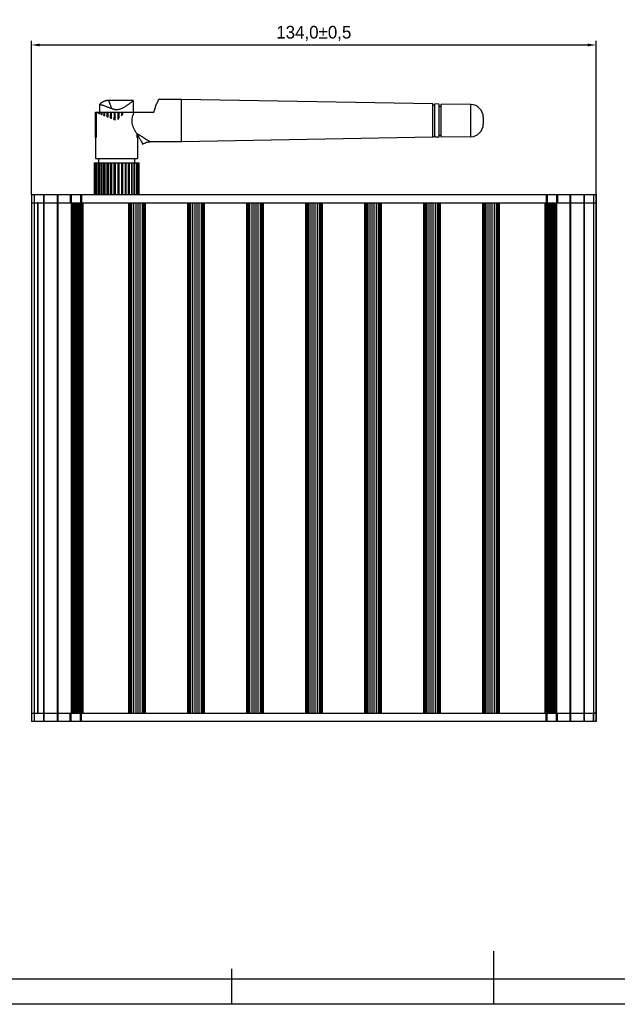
# Model space of a CAD drawing. Header units: millimetres. Extents: x -5265 to 345, y 512 to 4272.
# Tile 2 of 256: x -5129 to -4987, y 3920 to 4154. Entities that reach past the tile are written whole.
import ezdxf

# ---------------------------------------------------------------- set-up
doc = ezdxf.new("R2010")
doc.units = ezdxf.units.MM
doc.header["$LTSCALE"] = 5
doc.header["$PDSIZE"] = -1
doc.layers.add('HMI-D4', color=250, linetype='Continuous')
doc.dimstyles.new('ISO-25', dxfattribs={"dimtxt": 2.5, "dimasz": 2.5, "dimexe": 1.25, "dimexo": 0.625, "dimtad": 1, "dimtxsty": 'Standard', "dimcen": 2.5, "dimadec": 0, "dimazin": 0, "dimtfac": 1, "dimtmove": 0, "dimatfit": 3, "dimfxl": 1, "dimarcsym": 0})

# ---------------------------------------------------------------- blocks, each defined once
blk = doc.blocks.new('*D778')
at = {"layer": 'Defpoints', "color": 0}
for p in [(-4991.9, 4147.8), (-5125.88, 4112.36), (-4991.9, 4112.36)]:
    blk.add_point(p, dxfattribs=at)
at = {"layer": 'HMI-D4', "color": 0, "lineweight": -2}
for p, q in [((-5125.88, 4112.36), (-5125.88, 4148.8)), ((-4991.9, 4112.36), (-4991.9, 4148.8)), ((-5123.88, 4147.8), (-4993.9, 4147.8))]:
    blk.add_line(p, q, dxfattribs=at)
at = {"layer": 'HMI-D4', "color": 0}
for points in [[(-5123.88, 4148.14), (-5123.88, 4147.47), (-5125.88, 4147.8)], [(-4993.9, 4148.14), (-4993.9, 4147.47), (-4991.9, 4147.8)]]:
    blk.add_solid(points, dxfattribs=at)
at = {"layer": 'HMI-D4', "color": 0, "insert": (-5058.89, 4150.55), "char_height": 3, "attachment_point": 5}
blk.add_mtext('134,0±0,5', dxfattribs=at)

msp = doc.modelspace()

# ---------------------------------------------------------------- linework, layer by layer
at = {"color": 7, "linetype": 'Continuous', "lineweight": 25}
for p, q in [((-5090.3, 4134.86), (-5095.69, 4134.86)), ((-5090.3, 4124.86), (-5090.3, 4134.86)), ((-5030.69, 4133.82), (-5090.3, 4134.86)), ((-5109.66, 4131.86), (-5109.66, 4133.76)), ((-5101.71, 4134.63), (-5107.59, 4134.63)), ((-5101.71, 4134.63), (-5101.71, 4131.86)), ((-5030.69, 4125.91), (-5030.69, 4133.82)), ((-5030.69, 4133.61), (-5030.19, 4133.61)), ((-5029.19, 4133.8), (-5030.19, 4133.82)), ((-5030.19, 4125.91), (-5030.19, 4133.82)), ((-5029.19, 4125.93), (-5029.19, 4133.8)), ((-5029.19, 4133.33), (-5028.69, 4133.33)), ((-5028.69, 4125.94), (-5028.69, 4133.79)), ((-5021.63, 4133.67), (-5028.69, 4133.79)), ((-5021.63, 4126.06), (-5021.63, 4133.67)), ((-5110.69, 4131.86), (-5110.69, 4120.86)), ((-5110.69, 4131.86), (-5110.68, 4131.86)), ((-5110.68, 4131.86), (-5110.68, 4125.86)), ((-5110.68, 4131.86), (-5110.65, 4131.86)), ((-5110.65, 4125.86), (-5110.65, 4131.86)), ((-5110.65, 4131.86), (-5110.55, 4131.86)), ((-5110.55, 4131.86), (-5110.55, 4125.86)), ((-5110.55, 4131.86), (-5110.48, 4131.86)), ((-5110.48, 4125.86), (-5110.48, 4131.86)), ((-5110.48, 4131.86), (-5110.27, 4131.86)), ((-5110.27, 4131.86), (-5110.27, 4131.7)), ((-5110.27, 4131.86), (-5110.27, 4131.86)), ((-5110.17, 4131.86), (-5110.16, 4131.86)), ((-5110.16, 4131.65), (-5110.16, 4131.86)), ((-5110.16, 4131.86), (-5109.86, 4131.86)), ((-5109.86, 4131.86), (-5109.86, 4131.53)), ((-5109.86, 4131.86), (-5109.84, 4131.86)), ((-5109.7, 4131.47), (-5109.7, 4131.86)), ((-5109.7, 4131.86), (-5109.32, 4131.86)), ((-5109.32, 4131.86), (-5109.32, 4131.32)), ((-5109.32, 4131.86), (-5109.29, 4131.86)), ((-5109.12, 4131.24), (-5109.12, 4131.86)), ((-5109.12, 4131.86), (-5108.66, 4131.86)), ((-5108.66, 4131.86), (-5108.66, 4131.06)), ((-5108.66, 4131.86), (-5108.62, 4131.86)), ((-5108.44, 4130.97), (-5108.44, 4131.86)), ((-5108.44, 4131.86), (-5107.92, 4131.86)), ((-5107.92, 4131.86), (-5107.92, 4130.76)), ((-5107.92, 4131.86), (-5107.89, 4131.86)), ((-5107.89, 4131.86), (-5107.89, 4131.82)), ((-5107.67, 4130.66), (-5107.67, 4131.86)), ((-5107.67, 4131.86), (-5107.11, 4131.86)), ((-5107.11, 4131.86), (-5107.11, 4130.43)), ((-5107.11, 4131.86), (-5107.1, 4131.86)), ((-5107.1, 4131.86), (-5107.1, 4131.31)), ((-5107.01, 4131.86), (-5106.49, 4131.86)), ((-5106.85, 4130.33), (-5106.85, 4131.86)), ((-5106.85, 4131.86), (-5106.26, 4131.86)), ((-5106.26, 4131.86), (-5106.26, 4130.09)), ((-5106.26, 4131.86), (-5106.25, 4131.86)), ((-5106.25, 4131.86), (-5105.98, 4131.86)), ((-5106.25, 4131.86), (-5106.25, 4130.69)), ((-5105.98, 4129.98), (-5105.98, 4131.86)), ((-5105.98, 4131.86), (-5105.39, 4131.86)), ((-5105.39, 4131.86), (-5105.39, 4130.16)), ((-5105.39, 4131.86), (-5105.12, 4131.86)), ((-5105.12, 4131.86), (-5105.12, 4130.68)), ((-5105.12, 4131.86), (-5105.11, 4131.86)), ((-5105.11, 4130.44), (-5105.11, 4131.86)), ((-5105.11, 4131.86), (-5104.52, 4131.86)), ((-5105.11, 4130.68), (-5105.11, 4130.44)), ((-5104.52, 4131.86), (-5104.52, 4131.03)), ((-5104.52, 4131.86), (-5104.27, 4131.86)), ((-5104.27, 4131.86), (-5104.27, 4131.55)), ((-5104.27, 4131.86), (-5104.26, 4131.86)), ((-5104.26, 4131.29), (-5104.26, 4131.86)), ((-5104.26, 4131.86), (-5103.7, 4131.86)), ((-5104.26, 4131.55), (-5104.26, 4131.29)), ((-5103.7, 4131.86), (-5103.7, 4131.85)), ((-5103.7, 4131.86), (-5103.69, 4131.86)), ((-5103.69, 4131.86), (-5101.5, 4131.86)), ((-5101.5, 4131.86), (-5096.8, 4131.86)), ((-5018.69, 4130.67), (-5018.69, 4129.06)), ((-5110.65, 4125.86), (-5110.68, 4125.86)), ((-5110.48, 4125.86), (-5110.55, 4125.86)), ((-5100.89, 4126.79), (-5100.89, 4125.86)), ((-5100.89, 4125.86), (-5100.82, 4125.86)), ((-5100.82, 4125.86), (-5100.82, 4126.67)), ((-5100.72, 4126.5), (-5100.72, 4125.86)), ((-5100.72, 4125.86), (-5100.69, 4125.86)), ((-5100.69, 4125.86), (-5100.69, 4126.46)), ((-5100.69, 4126.45), (-5100.69, 4120.86)), ((-5030.69, 4125.91), (-5090.3, 4124.86)), ((-5030.69, 4126.11), (-5030.19, 4126.11)), ((-5029.19, 4125.93), (-5030.19, 4125.91)), ((-5029.19, 4126.4), (-5028.69, 4126.4)), ((-5021.63, 4126.06), (-5028.69, 4125.94)), ((-5090.3, 4124.86), (-5097.69, 4124.86)), ((-5110.69, 4120.86), (-5100.69, 4120.86)), ((-5109.94, 4120.86), (-5109.94, 4119.86)), ((-5101.44, 4120.86), (-5101.44, 4119.86)), ((-5110.99, 4119.86), (-5110.99, 4112.36)), ((-5110.99, 4119.86), (-5110.91, 4119.86)), ((-5110.91, 4119.86), (-5110.91, 4112.36)), ((-5110.91, 4119.86), (-5110.68, 4119.86)), ((-5110.68, 4119.86), (-5110.68, 4112.36)), ((-5110.68, 4119.86), (-5110.32, 4119.86)), ((-5110.32, 4119.86), (-5110.32, 4112.36)), ((-5110.32, 4119.86), (-5109.86, 4119.86)), ((-5109.86, 4112.36), (-5109.86, 4119.86)), ((-5109.82, 4119.86), (-5109.82, 4112.36)), ((-5109.82, 4119.86), (-5109.32, 4119.86)), ((-5109.32, 4112.36), (-5109.32, 4119.86)), ((-5109.32, 4119.86), (-5109.2, 4119.86)), ((-5109.2, 4119.86), (-5109.2, 4112.36)), ((-5109.2, 4119.86), (-5108.66, 4119.86)), ((-5108.66, 4112.36), (-5108.66, 4119.86)), ((-5108.66, 4119.86), (-5108.44, 4119.86)), ((-5108.49, 4119.86), (-5108.49, 4112.36)), ((-5108.49, 4119.86), (-5107.92, 4119.86)), ((-5107.92, 4112.36), (-5107.92, 4119.86)), ((-5107.92, 4119.86), (-5107.67, 4119.86)), ((-5107.7, 4119.86), (-5107.7, 4112.36)), ((-5107.7, 4119.86), (-5107.11, 4119.86)), ((-5107.11, 4112.36), (-5107.11, 4119.86)), ((-5107.11, 4119.86), (-5106.85, 4119.86)), ((-5106.85, 4119.86), (-5106.85, 4112.36)), ((-5106.85, 4119.86), (-5106.26, 4119.86)), ((-5106.26, 4112.36), (-5106.26, 4119.86)), ((-5106.26, 4119.86), (-5105.98, 4119.86)), ((-5105.99, 4119.86), (-5105.99, 4112.36)), ((-5105.99, 4119.86), (-5105.39, 4119.86)), ((-5105.39, 4119.86), (-5105.39, 4112.36)), ((-5105.39, 4119.86), (-5105.11, 4119.86)), ((-5105.11, 4119.86), (-5105.11, 4112.36)), ((-5105.11, 4119.86), (-5104.52, 4119.86)), ((-5104.52, 4119.86), (-5104.52, 4112.36)), ((-5104.52, 4119.86), (-5104.26, 4119.86)), ((-5104.26, 4119.86), (-5104.26, 4112.36)), ((-5104.26, 4119.86), (-5103.67, 4119.86)), ((-5103.7, 4119.86), (-5103.45, 4119.86)), ((-5103.67, 4119.86), (-5103.67, 4112.36)), ((-5103.45, 4119.86), (-5103.45, 4112.36)), ((-5103.45, 4119.86), (-5102.89, 4119.86)), ((-5102.93, 4119.86), (-5102.71, 4119.86)), ((-5102.89, 4119.86), (-5102.89, 4112.36)), ((-5102.71, 4119.86), (-5102.71, 4112.36)), ((-5102.71, 4119.86), (-5102.17, 4119.86)), ((-5102.17, 4119.86), (-5102.17, 4112.36)), ((-5102.17, 4119.86), (-5102.05, 4119.86)), ((-5102.05, 4119.86), (-5102.05, 4112.36)), ((-5102.05, 4119.86), (-5101.55, 4119.86)), ((-5101.55, 4119.86), (-5101.55, 4112.36)), ((-5101.51, 4119.86), (-5101.51, 4112.36)), ((-5101.51, 4119.86), (-5101.05, 4119.86)), ((-5101.05, 4119.86), (-5101.05, 4112.36)), ((-5101.05, 4119.86), (-5100.69, 4119.86)), ((-5100.69, 4119.86), (-5100.69, 4112.36)), ((-5100.69, 4119.86), (-5100.46, 4119.86)), ((-5100.46, 4119.86), (-5100.46, 4112.36)), ((-5100.46, 4119.86), (-5100.39, 4119.86)), ((-5100.39, 4119.86), (-5100.39, 4112.36)), ((-5125.88, 4112.36), (-5125.88, 3987.36)), ((-5125.88, 4112.36), (-5125.87, 4112.36)), ((-5125.87, 4112.36), (-5125.87, 3987.36)), ((-5125.87, 4112.36), (-5125.87, 4110.36)), ((-5125.87, 4112.36), (-5125.24, 4112.36)), ((-5125.24, 4112.36), (-5125.24, 4110.36)), ((-5125.24, 4112.36), (-5125.23, 4112.36)), ((-5125.23, 4112.36), (-5125.23, 3987.36)), ((-5125.23, 4112.36), (-5123.01, 4112.36)), ((-5123.01, 4112.36), (-5123.01, 3987.36)), ((-5123.01, 4112.36), (-5122.94, 4112.36)), ((-5122.94, 4112.36), (-5122.94, 3987.36)), ((-5122.94, 4112.36), (-5119.75, 4112.36)), ((-5119.75, 4112.36), (-5119.59, 4112.36)), ((-5119.75, 4112.36), (-5119.75, 3987.36)), ((-5119.59, 4112.36), (-5119.59, 3987.36)), ((-5119.59, 4112.36), (-5116.68, 4112.36)), ((-5116.68, 4112.36), (-5116.68, 4110.36)), ((-5116.68, 4112.36), (-5116.44, 4112.36)), ((-5116.44, 4112.36), (-5116.44, 4110.36)), ((-5116.44, 4112.36), (-5114.2, 4112.36)), ((-5114.2, 4112.36), (-5114.2, 4110.36)), ((-5114.2, 4112.36), (-5113.96, 4112.36)), ((-5113.96, 4112.36), (-5113.96, 4110.36)), ((-5113.96, 4112.36), (-5003.81, 4112.36)), ((-5003.81, 4112.36), (-5003.81, 4110.36)), ((-5003.81, 4112.36), (-5003.57, 4112.36)), ((-5003.57, 4112.36), (-5003.57, 4110.36)), ((-5003.57, 4112.36), (-5001.33, 4112.36)), ((-5001.33, 4112.36), (-5001.33, 4110.36)), ((-5001.33, 4112.36), (-5001.09, 4112.36)), ((-5001.09, 4112.36), (-5001.09, 4110.36)), ((-5001.09, 4112.36), (-4998.18, 4112.36)), ((-4998.18, 4112.36), (-4998.18, 3987.36)), ((-4998.18, 4112.36), (-4998.02, 4112.36)), ((-4998.02, 4112.36), (-4998.02, 3987.36)), ((-4998.02, 4112.36), (-4994.83, 4112.36)), ((-4994.83, 4112.36), (-4994.83, 3987.36)), ((-4994.83, 4112.36), (-4994.76, 4112.36)), ((-4994.76, 4112.36), (-4994.76, 3987.36)), ((-4994.76, 4112.36), (-4992.54, 4112.36)), ((-4992.54, 4112.36), (-4992.54, 3987.36)), ((-4992.54, 4112.36), (-4992.53, 4112.36)), ((-4992.53, 4112.36), (-4992.53, 3989.36)), ((-4992.53, 4112.36), (-4991.9, 4112.36)), ((-4991.9, 3987.36), (-4991.9, 4112.36)), ((-4991.9, 4112.36), (-4991.9, 3989.36)), ((-4991.9, 4112.36), (-4991.9, 4112.36)), ((-4991.9, 4112.36), (-4991.9, 3987.36)), ((-4991.9, 4112.36), (-4991.9, 4112.36)), ((-5125.87, 4110.36), (-5125.87, 3987.36)), ((-5125.87, 4110.36), (-5125.45, 4110.36)), ((-5125.45, 4110.36), (-5125.24, 4110.36)), ((-5125.24, 4110.36), (-5125.24, 3987.36)), ((-5124.46, 4110.36), (-5124.46, 3989.36)), ((-5124.36, 4110.36), (-5124.46, 4110.36)), ((-5124.36, 4110.36), (-5124.36, 3989.36)), ((-5116.68, 4110.36), (-5116.41, 4110.36)), ((-5116.41, 4110.36), (-5116.41, 3989.36)), ((-5116.41, 4110.36), (-5116.18, 4110.36)), ((-5116.18, 4110.36), (-5116.18, 3989.36)), ((-5116.18, 4110.36), (-5116.13, 4110.36)), ((-5116.13, 4110.36), (-5116.13, 3989.36)), ((-5116.13, 4110.36), (-5115.95, 4110.36)), ((-5115.95, 4110.36), (-5115.95, 3989.36)), ((-5115.95, 4110.36), (-5115.75, 4110.36)), ((-5115.75, 3989.36), (-5115.75, 4110.36)), ((-5115.75, 4110.36), (-5115.43, 4110.36)), ((-5115.43, 3989.36), (-5115.43, 4110.36)), ((-5115.43, 4110.36), (-5115.12, 4110.36)), ((-5115.12, 3989.36), (-5115.12, 4110.36)), ((-5115.12, 4110.36), (-5114.8, 4110.36)), ((-5114.8, 3989.36), (-5114.8, 4110.36)), ((-5114.8, 4110.36), (-5114.49, 4110.36)), ((-5114.49, 3989.36), (-5114.49, 4110.36)), ((-5114.49, 4110.36), (-5114.17, 4110.36)), ((-5114.17, 3989.36), (-5114.17, 4110.36)), ((-5114.17, 4110.36), (-5113.86, 4110.36)), ((-5113.86, 3989.36), (-5113.86, 4110.36)), ((-5113.86, 4110.36), (-5113.7, 4110.36)), ((-5113.7, 4110.36), (-5113.7, 3989.36)), ((-5102.85, 4110.36), (-5102.85, 3989.36)), ((-5102.85, 4110.36), (-5102.6, 4110.36)), ((-5102.6, 4110.36), (-5102.6, 3989.36)), ((-5102.6, 4110.36), (-5102.42, 4110.36)), ((-5102.42, 4110.36), (-5102.42, 3989.36)), ((-5102.42, 4110.36), (-5102.27, 4110.36)), ((-5102.27, 4110.36), (-5102.27, 3989.36)), ((-5102.27, 4110.36), (-5102.11, 4110.36)), ((-5102.11, 4110.36), (-5102.11, 3989.36)), ((-5102.11, 4110.36), (-5101.63, 4110.36)), ((-5101.63, 4110.36), (-5101.63, 3989.36)), ((-5101.63, 4110.36), (-5101.13, 4110.36)), ((-5101.13, 4110.36), (-5101.13, 3989.36)), ((-5101.13, 4110.36), (-5100.63, 4110.36)), ((-5100.63, 4110.36), (-5100.63, 3989.36)), ((-5100.63, 4110.36), (-5100.13, 4110.36)), ((-5100.13, 4110.36), (-5100.13, 3989.36)), ((-5100.13, 4110.36), (-5099.64, 4110.36)), ((-5099.64, 4110.36), (-5099.64, 3989.36)), ((-5099.64, 4110.36), (-5099.48, 4110.36)), ((-5099.48, 4110.36), (-5099.48, 3989.36)), ((-5099.48, 4110.36), (-5099.33, 4110.36)), ((-5099.33, 4110.36), (-5099.33, 3989.36)), ((-5099.33, 4110.36), (-5099.15, 4110.36)), ((-5099.15, 4110.36), (-5099.15, 3989.36)), ((-5099.15, 4110.36), (-5098.9, 4110.36)), ((-5098.9, 4110.36), (-5098.9, 3989.36)), ((-5088.85, 4110.36), (-5088.85, 3989.36)), ((-5088.85, 4110.36), (-5088.6, 4110.36)), ((-5088.6, 4110.36), (-5088.6, 3989.36)), ((-5088.6, 4110.36), (-5088.42, 4110.36)), ((-5088.42, 4110.36), (-5088.42, 3989.36)), ((-5088.42, 4110.36), (-5088.27, 4110.36)), ((-5088.27, 4110.36), (-5088.27, 3989.36)), ((-5088.27, 4110.36), (-5088.11, 4110.36)), ((-5088.11, 4110.36), (-5088.11, 3989.36)), ((-5088.11, 4110.36), (-5087.63, 4110.36)), ((-5087.63, 4110.36), (-5087.63, 3989.36)), ((-5087.63, 4110.36), (-5087.13, 4110.36)), ((-5087.13, 4110.36), (-5087.13, 3989.36)), ((-5087.13, 4110.36), (-5086.63, 4110.36)), ((-5086.63, 4110.36), (-5086.63, 3989.36)), ((-5086.63, 4110.36), (-5086.13, 4110.36)), ((-5086.13, 4110.36), (-5086.13, 3989.36)), ((-5086.13, 4110.36), (-5085.64, 4110.36)), ((-5085.64, 4110.36), (-5085.64, 3989.36)), ((-5085.64, 4110.36), (-5085.48, 4110.36)), ((-5085.48, 4110.36), (-5085.48, 3989.36)), ((-5085.48, 4110.36), (-5085.33, 4110.36)), ((-5085.33, 4110.36), (-5085.33, 3989.36)), ((-5085.33, 4110.36), (-5085.15, 4110.36)), ((-5085.15, 4110.36), (-5085.15, 3989.36)), ((-5085.15, 4110.36), (-5084.9, 4110.36)), ((-5084.9, 4110.36), (-5084.9, 3989.36)), ((-5074.85, 4110.36), (-5074.85, 3989.36)), ((-5074.85, 4110.36), (-5074.6, 4110.36)), ((-5074.6, 4110.36), (-5074.6, 3989.36)), ((-5074.6, 4110.36), (-5074.42, 4110.36)), ((-5074.42, 4110.36), (-5074.42, 3989.36)), ((-5074.42, 4110.36), (-5074.27, 4110.36)), ((-5074.27, 4110.36), (-5074.27, 3989.36)), ((-5074.27, 4110.36), (-5074.11, 4110.36)), ((-5074.11, 4110.36), (-5074.11, 3989.36)), ((-5074.11, 4110.36), (-5073.63, 4110.36)), ((-5073.63, 4110.36), (-5073.63, 3989.36)), ((-5073.63, 4110.36), (-5073.13, 4110.36)), ((-5073.13, 4110.36), (-5073.13, 3989.36)), ((-5073.13, 4110.36), (-5072.63, 4110.36)), ((-5072.63, 4110.36), (-5072.63, 3989.36)), ((-5072.63, 4110.36), (-5072.13, 4110.36)), ((-5072.13, 4110.36), (-5072.13, 3989.36)), ((-5072.13, 4110.36), (-5071.64, 4110.36)), ((-5071.64, 4110.36), (-5071.64, 3989.36)), ((-5071.64, 4110.36), (-5071.48, 4110.36)), ((-5071.48, 4110.36), (-5071.48, 3989.36)), ((-5071.48, 4110.36), (-5071.33, 4110.36)), ((-5071.33, 4110.36), (-5071.33, 3989.36)), ((-5071.33, 4110.36), (-5071.15, 4110.36)), ((-5071.15, 4110.36), (-5071.15, 3989.36)), ((-5071.15, 4110.36), (-5070.9, 4110.36)), ((-5070.9, 4110.36), (-5070.9, 3989.36)), ((-5060.85, 4110.36), (-5060.85, 3989.36)), ((-5060.85, 4110.36), (-5060.6, 4110.36)), ((-5060.6, 4110.36), (-5060.6, 3989.36)), ((-5060.6, 4110.36), (-5060.42, 4110.36)), ((-5060.42, 4110.36), (-5060.42, 3989.36)), ((-5060.42, 4110.36), (-5060.27, 4110.36)), ((-5060.27, 4110.36), (-5060.27, 3989.36)), ((-5060.27, 4110.36), (-5060.11, 4110.36)), ((-5060.11, 4110.36), (-5060.11, 3989.36)), ((-5060.11, 4110.36), (-5059.63, 4110.36)), ((-5059.63, 4110.36), (-5059.63, 3989.36)), ((-5059.63, 4110.36), (-5059.13, 4110.36)), ((-5059.13, 4110.36), (-5059.13, 3989.36)), ((-5059.13, 4110.36), (-5058.63, 4110.36)), ((-5058.63, 4110.36), (-5058.63, 3989.36)), ((-5058.63, 4110.36), (-5058.13, 4110.36)), ((-5058.13, 4110.36), (-5058.13, 3989.36)), ((-5058.13, 4110.36), (-5057.64, 4110.36)), ((-5057.64, 4110.36), (-5057.64, 3989.36)), ((-5057.64, 4110.36), (-5057.48, 4110.36)), ((-5057.48, 4110.36), (-5057.48, 3989.36)), ((-5057.48, 4110.36), (-5057.33, 4110.36)), ((-5057.33, 4110.36), (-5057.33, 3989.36)), ((-5057.33, 4110.36), (-5057.15, 4110.36)), ((-5057.15, 4110.36), (-5057.15, 3989.36)), ((-5057.15, 4110.36), (-5056.9, 4110.36)), ((-5056.9, 4110.36), (-5056.9, 3989.36)), ((-5046.85, 4110.36), (-5046.85, 3989.36)), ((-5046.85, 4110.36), (-5046.6, 4110.36)), ((-5046.6, 4110.36), (-5046.6, 3989.36)), ((-5046.6, 4110.36), (-5046.42, 4110.36)), ((-5046.42, 4110.36), (-5046.42, 3989.36)), ((-5046.42, 4110.36), (-5046.27, 4110.36)), ((-5046.27, 4110.36), (-5046.27, 3989.36)), ((-5046.27, 4110.36), (-5046.11, 4110.36)), ((-5046.11, 4110.36), (-5046.11, 3989.36)), ((-5046.11, 4110.36), (-5045.63, 4110.36)), ((-5045.63, 4110.36), (-5045.63, 3989.36)), ((-5045.63, 4110.36), (-5045.13, 4110.36)), ((-5045.13, 4110.36), (-5045.13, 3989.36)), ((-5045.13, 4110.36), (-5044.63, 4110.36)), ((-5044.63, 4110.36), (-5044.63, 3989.36)), ((-5044.63, 4110.36), (-5044.13, 4110.36)), ((-5044.13, 4110.36), (-5044.13, 3989.36)), ((-5044.13, 4110.36), (-5043.64, 4110.36)), ((-5043.64, 4110.36), (-5043.64, 3989.36)), ((-5043.64, 4110.36), (-5043.48, 4110.36)), ((-5043.48, 4110.36), (-5043.48, 3989.36)), ((-5043.48, 4110.36), (-5043.33, 4110.36)), ((-5043.33, 4110.36), (-5043.33, 3989.36)), ((-5043.33, 4110.36), (-5043.15, 4110.36)), ((-5043.15, 4110.36), (-5043.15, 3989.36)), ((-5043.15, 4110.36), (-5042.9, 4110.36)), ((-5042.9, 4110.36), (-5042.9, 3989.36)), ((-5032.85, 4110.36), (-5032.85, 3989.36)), ((-5032.85, 4110.36), (-5032.6, 4110.36)), ((-5032.6, 4110.36), (-5032.6, 3989.36)), ((-5032.6, 4110.36), (-5032.42, 4110.36)), ((-5032.42, 4110.36), (-5032.42, 3989.36)), ((-5032.42, 4110.36), (-5032.27, 4110.36)), ((-5032.27, 4110.36), (-5032.27, 3989.36)), ((-5032.27, 4110.36), (-5032.11, 4110.36)), ((-5032.11, 4110.36), (-5032.11, 3989.36)), ((-5032.11, 4110.36), (-5031.63, 4110.36)), ((-5031.63, 4110.36), (-5031.63, 3989.36)), ((-5031.63, 4110.36), (-5031.13, 4110.36)), ((-5031.13, 4110.36), (-5031.13, 3989.36)), ((-5031.13, 4110.36), (-5030.63, 4110.36)), ((-5030.63, 4110.36), (-5030.63, 3989.36)), ((-5030.63, 4110.36), (-5030.13, 4110.36)), ((-5030.13, 4110.36), (-5030.13, 3989.36)), ((-5030.13, 4110.36), (-5029.64, 4110.36)), ((-5029.64, 4110.36), (-5029.64, 3989.36)), ((-5029.64, 4110.36), (-5029.48, 4110.36)), ((-5029.48, 4110.36), (-5029.48, 3989.36)), ((-5029.48, 4110.36), (-5029.33, 4110.36)), ((-5029.33, 4110.36), (-5029.33, 3989.36)), ((-5029.33, 4110.36), (-5029.15, 4110.36)), ((-5029.15, 4110.36), (-5029.15, 3989.36)), ((-5029.15, 4110.36), (-5028.9, 4110.36)), ((-5028.9, 4110.36), (-5028.9, 3989.36)), ((-5018.85, 4110.36), (-5018.85, 3989.36)), ((-5018.85, 4110.36), (-5018.6, 4110.36)), ((-5018.6, 4110.36), (-5018.6, 3989.36)), ((-5018.6, 4110.36), (-5018.42, 4110.36)), ((-5018.42, 4110.36), (-5018.42, 3989.36)), ((-5018.42, 4110.36), (-5018.27, 4110.36)), ((-5018.27, 4110.36), (-5018.27, 3989.36)), ((-5018.27, 4110.36), (-5018.11, 4110.36)), ((-5018.11, 4110.36), (-5018.11, 3989.36)), ((-5018.11, 4110.36), (-5017.63, 4110.36)), ((-5017.63, 4110.36), (-5017.63, 3989.36)), ((-5017.63, 4110.36), (-5017.13, 4110.36)), ((-5017.13, 4110.36), (-5017.13, 3989.36)), ((-5017.13, 4110.36), (-5016.63, 4110.36)), ((-5016.63, 4110.36), (-5016.63, 3989.36)), ((-5016.63, 4110.36), (-5016.13, 4110.36)), ((-5016.13, 4110.36), (-5016.13, 3989.36)), ((-5016.13, 4110.36), (-5015.64, 4110.36)), ((-5015.64, 4110.36), (-5015.64, 3989.36)), ((-5015.64, 4110.36), (-5015.48, 4110.36)), ((-5015.48, 4110.36), (-5015.48, 3989.36)), ((-5015.48, 4110.36), (-5015.33, 4110.36)), ((-5015.33, 4110.36), (-5015.33, 3989.36)), ((-5015.33, 4110.36), (-5015.15, 4110.36)), ((-5015.15, 4110.36), (-5015.15, 3989.36)), ((-5015.15, 4110.36), (-5014.9, 4110.36)), ((-5014.9, 4110.36), (-5014.9, 3989.36)), ((-5004.07, 4110.36), (-5004.07, 3989.36)), ((-5004.07, 4110.36), (-5003.91, 4110.36)), ((-5003.91, 4110.36), (-5003.91, 3989.36)), ((-5003.91, 4110.36), (-5003.6, 4110.36)), ((-5003.6, 4110.36), (-5003.6, 3989.36)), ((-5003.6, 4110.36), (-5003.28, 4110.36)), ((-5003.28, 4110.36), (-5003.28, 3989.36)), ((-5003.28, 4110.36), (-5002.97, 4110.36)), ((-5002.97, 4110.36), (-5002.97, 3989.36)), ((-5002.97, 4110.36), (-5002.65, 4110.36)), ((-5002.65, 4110.36), (-5002.65, 3989.36)), ((-5002.65, 4110.36), (-5002.34, 4110.36)), ((-5002.34, 4110.36), (-5002.34, 3989.36)), ((-5002.34, 4110.36), (-5002.02, 4110.36)), ((-5002.02, 4110.36), (-5002.02, 3989.36)), ((-5002.02, 4110.36), (-5001.82, 4110.36)), ((-5001.82, 4110.36), (-5001.82, 3989.36)), ((-5001.82, 4110.36), (-5001.64, 4110.36)), ((-5001.64, 4110.36), (-5001.64, 3989.36)), ((-5001.64, 4110.36), (-5001.59, 4110.36)), ((-5001.59, 4110.36), (-5001.59, 3989.36)), ((-5001.59, 4110.36), (-5001.36, 4110.36)), ((-5001.36, 4110.36), (-5001.36, 3989.36)), ((-5001.36, 4110.36), (-5001.09, 4110.36)), ((-4991.88, 4110.36), (-4991.9, 4110.36)), ((-4991.88, 3989.36), (-4991.88, 4110.36)), ((-5125.88, 3989.36), (-4991.88, 3989.36)), ((-5124.46, 3989.36), (-5124.36, 3989.36)), ((-5116.68, 3989.36), (-5116.41, 3989.36)), ((-5116.68, 3987.36), (-5116.68, 3989.36)), ((-5116.44, 3987.36), (-5116.44, 3989.36)), ((-5116.41, 3989.36), (-5116.18, 3989.36)), ((-5116.18, 3989.36), (-5116.13, 3989.36)), ((-5116.13, 3989.36), (-5115.95, 3989.36)), ((-5115.95, 3989.36), (-5115.75, 3989.36)), ((-5115.75, 3989.36), (-5115.43, 3989.36)), ((-5115.43, 3989.36), (-5115.12, 3989.36)), ((-5115.12, 3989.36), (-5114.8, 3989.36)), ((-5114.8, 3989.36), (-5114.49, 3989.36)), ((-5114.49, 3989.36), (-5114.17, 3989.36)), ((-5114.2, 3987.36), (-5114.2, 3989.36)), ((-5114.17, 3989.36), (-5113.86, 3989.36)), ((-5113.96, 3987.36), (-5113.96, 3989.36)), ((-5113.86, 3989.36), (-5113.7, 3989.36)), ((-5102.85, 3989.36), (-5102.6, 3989.36)), ((-5102.6, 3989.36), (-5102.42, 3989.36)), ((-5102.42, 3989.36), (-5102.27, 3989.36)), ((-5102.27, 3989.36), (-5102.11, 3989.36)), ((-5102.11, 3989.36), (-5101.63, 3989.36)), ((-5101.63, 3989.36), (-5101.13, 3989.36)), ((-5101.13, 3989.36), (-5100.63, 3989.36)), ((-5100.63, 3989.36), (-5100.13, 3989.36)), ((-5100.13, 3989.36), (-5099.64, 3989.36)), ((-5099.64, 3989.36), (-5099.48, 3989.36)), ((-5099.48, 3989.36), (-5099.33, 3989.36)), ((-5099.33, 3989.36), (-5099.15, 3989.36)), ((-5099.15, 3989.36), (-5098.9, 3989.36)), ((-5088.85, 3989.36), (-5088.6, 3989.36)), ((-5088.6, 3989.36), (-5088.42, 3989.36)), ((-5088.42, 3989.36), (-5088.27, 3989.36)), ((-5088.27, 3989.36), (-5088.11, 3989.36)), ((-5088.11, 3989.36), (-5087.63, 3989.36)), ((-5087.63, 3989.36), (-5087.13, 3989.36)), ((-5087.13, 3989.36), (-5086.63, 3989.36)), ((-5086.63, 3989.36), (-5086.13, 3989.36)), ((-5086.13, 3989.36), (-5085.64, 3989.36)), ((-5085.64, 3989.36), (-5085.48, 3989.36)), ((-5085.48, 3989.36), (-5085.33, 3989.36)), ((-5085.33, 3989.36), (-5085.15, 3989.36)), ((-5085.15, 3989.36), (-5084.9, 3989.36)), ((-5074.85, 3989.36), (-5074.6, 3989.36)), ((-5074.6, 3989.36), (-5074.42, 3989.36)), ((-5074.42, 3989.36), (-5074.27, 3989.36)), ((-5074.27, 3989.36), (-5074.11, 3989.36)), ((-5074.11, 3989.36), (-5073.63, 3989.36)), ((-5073.63, 3989.36), (-5073.13, 3989.36)), ((-5073.13, 3989.36), (-5072.63, 3989.36)), ((-5072.63, 3989.36), (-5072.13, 3989.36)), ((-5072.13, 3989.36), (-5071.64, 3989.36)), ((-5071.64, 3989.36), (-5071.48, 3989.36)), ((-5071.48, 3989.36), (-5071.33, 3989.36)), ((-5071.33, 3989.36), (-5071.15, 3989.36)), ((-5071.15, 3989.36), (-5070.9, 3989.36)), ((-5060.85, 3989.36), (-5060.6, 3989.36)), ((-5060.6, 3989.36), (-5060.42, 3989.36)), ((-5060.42, 3989.36), (-5060.27, 3989.36)), ((-5060.27, 3989.36), (-5060.11, 3989.36)), ((-5060.11, 3989.36), (-5059.63, 3989.36)), ((-5059.63, 3989.36), (-5059.13, 3989.36)), ((-5059.13, 3989.36), (-5058.63, 3989.36)), ((-5058.63, 3989.36), (-5058.13, 3989.36)), ((-5058.13, 3989.36), (-5057.64, 3989.36)), ((-5057.64, 3989.36), (-5057.48, 3989.36)), ((-5057.48, 3989.36), (-5057.33, 3989.36)), ((-5057.33, 3989.36), (-5057.15, 3989.36)), ((-5057.15, 3989.36), (-5056.9, 3989.36)), ((-5046.85, 3989.36), (-5046.6, 3989.36)), ((-5046.6, 3989.36), (-5046.42, 3989.36)), ((-5046.42, 3989.36), (-5046.27, 3989.36)), ((-5046.27, 3989.36), (-5046.11, 3989.36)), ((-5046.11, 3989.36), (-5045.63, 3989.36)), ((-5045.63, 3989.36), (-5045.13, 3989.36)), ((-5045.13, 3989.36), (-5044.63, 3989.36)), ((-5044.63, 3989.36), (-5044.13, 3989.36)), ((-5044.13, 3989.36), (-5043.64, 3989.36)), ((-5043.64, 3989.36), (-5043.48, 3989.36)), ((-5043.48, 3989.36), (-5043.33, 3989.36)), ((-5043.33, 3989.36), (-5043.15, 3989.36)), ((-5043.15, 3989.36), (-5042.9, 3989.36)), ((-5032.85, 3989.36), (-5032.6, 3989.36)), ((-5032.6, 3989.36), (-5032.42, 3989.36)), ((-5032.42, 3989.36), (-5032.27, 3989.36)), ((-5032.27, 3989.36), (-5032.11, 3989.36)), ((-5032.11, 3989.36), (-5031.63, 3989.36)), ((-5031.63, 3989.36), (-5031.13, 3989.36)), ((-5031.13, 3989.36), (-5030.63, 3989.36)), ((-5030.63, 3989.36), (-5030.13, 3989.36)), ((-5030.13, 3989.36), (-5029.64, 3989.36)), ((-5029.64, 3989.36), (-5029.48, 3989.36)), ((-5029.48, 3989.36), (-5029.33, 3989.36)), ((-5029.33, 3989.36), (-5029.15, 3989.36)), ((-5029.15, 3989.36), (-5028.9, 3989.36)), ((-5018.85, 3989.36), (-5018.6, 3989.36)), ((-5018.6, 3989.36), (-5018.42, 3989.36)), ((-5018.42, 3989.36), (-5018.27, 3989.36)), ((-5018.27, 3989.36), (-5018.11, 3989.36)), ((-5018.11, 3989.36), (-5017.63, 3989.36)), ((-5017.63, 3989.36), (-5017.13, 3989.36)), ((-5017.13, 3989.36), (-5016.63, 3989.36)), ((-5016.63, 3989.36), (-5016.13, 3989.36)), ((-5016.13, 3989.36), (-5015.64, 3989.36)), ((-5015.64, 3989.36), (-5015.48, 3989.36)), ((-5015.48, 3989.36), (-5015.33, 3989.36)), ((-5015.33, 3989.36), (-5015.15, 3989.36)), ((-5015.15, 3989.36), (-5014.9, 3989.36)), ((-5003.91, 3989.36), (-5003.6, 3989.36)), ((-5003.81, 3987.36), (-5003.81, 3989.36)), ((-5003.6, 3989.36), (-5003.28, 3989.36)), ((-5003.57, 3987.36), (-5003.57, 3989.36)), ((-5003.28, 3989.36), (-5002.97, 3989.36)), ((-5002.97, 3989.36), (-5002.65, 3989.36)), ((-5002.65, 3989.36), (-5002.34, 3989.36)), ((-5002.34, 3989.36), (-5002.02, 3989.36)), ((-5002.02, 3989.36), (-5001.82, 3989.36)), ((-5001.82, 3989.36), (-5001.64, 3989.36)), ((-5001.64, 3989.36), (-5001.59, 3989.36)), ((-5001.59, 3989.36), (-5001.36, 3989.36)), ((-5001.36, 3989.36), (-5001.09, 3989.36)), ((-5001.33, 3987.36), (-5001.33, 3989.36)), ((-5001.09, 3987.36), (-5001.09, 3989.36)), ((-4992.53, 3987.36), (-4992.53, 3989.36)), ((-4992.53, 3989.36), (-4992.32, 3989.36)), ((-4991.9, 3989.36), (-4992.32, 3989.36)), ((-4991.9, 3987.36), (-4991.9, 3989.36)), ((-4991.9, 3989.36), (-4991.88, 3989.36)), ((-5125.87, 3987.36), (-5125.88, 3987.36)), ((-5125.24, 3987.36), (-5125.87, 3987.36)), ((-5125.87, 3987.36), (-5125.87, 3987.36)), ((-5125.23, 3987.36), (-5125.24, 3987.36)), ((-5123.01, 3987.36), (-5125.23, 3987.36)), ((-5122.94, 3987.36), (-5123.01, 3987.36)), ((-5119.75, 3987.36), (-5122.94, 3987.36)), ((-5119.59, 3987.36), (-5119.75, 3987.36)), ((-5116.68, 3987.36), (-5119.59, 3987.36)), ((-5116.44, 3987.36), (-5116.68, 3987.36)), ((-5114.2, 3987.36), (-5116.44, 3987.36)), ((-5113.96, 3987.36), (-5114.2, 3987.36)), ((-5003.81, 3987.36), (-5113.96, 3987.36)), ((-5003.57, 3987.36), (-5003.81, 3987.36)), ((-5001.33, 3987.36), (-5003.57, 3987.36)), ((-5001.09, 3987.36), (-5001.33, 3987.36)), ((-4998.18, 3987.36), (-5001.09, 3987.36)), ((-4998.02, 3987.36), (-4998.18, 3987.36)), ((-4994.83, 3987.36), (-4998.02, 3987.36)), ((-4994.76, 3987.36), (-4994.83, 3987.36)), ((-4992.54, 3987.36), (-4994.76, 3987.36)), ((-4992.53, 3987.36), (-4992.54, 3987.36)), ((-4991.9, 3987.36), (-4992.53, 3987.36)), ((-4991.9, 3987.36), (-4991.9, 3987.36))]:
    msp.add_line(p, q, dxfattribs=at)
at = {"color": 8, "linetype": 'Continuous', "lineweight": 25}
msp.add_line((-5106.25, 4131.29), (-5105.98, 4130.6), dxfattribs=at)
msp.add_line((-5125.24, 4110.36), (-4991.88, 4110.36))
at = {"color": 7, "linetype": 'Continuous', "lineweight": 25}
for centre, start, end in [((-5021.69, 4130.67), 0, 89), ((-5021.69, 4129.06), 271, 0)]:
    msp.add_arc(centre, 3, start, end, dxfattribs=at)
for points, knots in [([(-5096.8, 4131.86), (-5096.78, 4131.93), (-5096.75, 4132.05), (-5096.71, 4132.23), (-5096.66, 4132.41), (-5096.61, 4132.58), (-5096.56, 4132.75), (-5096.5, 4132.92), (-5096.4, 4133.21), (-5096.26, 4133.61), (-5096.07, 4134.05), (-5095.91, 4134.4), (-5095.8, 4134.62), (-5095.74, 4134.75), (-5095.71, 4134.81), (-5095.69, 4134.86), (-5095.69, 4134.86), (-5095.69, 4134.86)], [0, 0, 0, 0, 0.0352454, 0.0705347, 0.1059273, 0.1414821, 0.1772573, 0.21331, 0.2496959, 0.3745413, 0.4994992, 0.6250775, 0.7492676, 0.8124317, 0.8750501, 0.9374595, 1, 1, 1, 1]), ([(-5107.59, 4134.63), (-5107.65, 4134.63), (-5107.77, 4134.63), (-5107.94, 4134.62), (-5108.12, 4134.59), (-5108.3, 4134.55), (-5108.48, 4134.5), (-5108.66, 4134.43), (-5108.84, 4134.35), (-5109.02, 4134.26), (-5109.19, 4134.16), (-5109.36, 4134.04), (-5109.52, 4133.91), (-5109.61, 4133.81), (-5109.66, 4133.76)], [0, 0, 0, 0, 0.074002, 0.150171, 0.228401, 0.308568, 0.390537, 0.474152, 0.559245, 0.645632, 0.733115, 0.821486, 0.910524, 1, 1, 1, 1]), ([(-5109.66, 4133.76), (-5109.64, 4133.75), (-5109.58, 4133.74), (-5109.5, 4133.71), (-5109.4, 4133.68), (-5109.3, 4133.64), (-5109.14, 4133.59), (-5108.89, 4133.5), (-5108.53, 4133.38), (-5108.15, 4133.24), (-5107.76, 4133.1), (-5107.42, 4132.97), (-5107.12, 4132.85), (-5106.93, 4132.78), (-5106.83, 4132.74)], [0, 0, 0, 0, 0.051567, 0.102255, 0.152071, 0.201015, 0.249084, 0.378856, 0.499328, 0.631217, 0.749489, 0.841319, 0.924727, 1, 1, 1, 1]), ([(-5107.59, 4134.63), (-5107.58, 4134.61), (-5107.57, 4134.57), (-5107.54, 4134.5), (-5107.51, 4134.42), (-5107.47, 4134.33), (-5107.43, 4134.24), (-5107.39, 4134.13), (-5107.35, 4134.02), (-5107.29, 4133.87), (-5107.2, 4133.66), (-5107.09, 4133.38), (-5106.97, 4133.08), (-5106.88, 4132.85), (-5106.83, 4132.74)], [0, 0, 0, 0, 0.059802, 0.120149, 0.181053, 0.242527, 0.304583, 0.367234, 0.430491, 0.494366, 0.614398, 0.738643, 0.867159, 1, 1, 1, 1]), ([(-5106.83, 4132.74), (-5106.78, 4132.72), (-5106.67, 4132.68), (-5106.51, 4132.62), (-5106.35, 4132.58), (-5106.19, 4132.54), (-5105.94, 4132.51), (-5105.6, 4132.49), (-5105.03, 4132.55), (-5104.37, 4132.78), (-5103.67, 4133.17), (-5103.15, 4133.52), (-5102.78, 4133.79), (-5102.51, 4133.99), (-5102.27, 4134.18), (-5102.08, 4134.33), (-5101.93, 4134.46), (-5101.81, 4134.55), (-5101.74, 4134.61), (-5101.71, 4134.63)], [0, 0, 0, 0, 0.026564, 0.052301, 0.077297, 0.101645, 0.125446, 0.187799, 0.25077, 0.375954, 0.500581, 0.625567, 0.687764, 0.749807, 0.813118, 0.87507, 0.917499, 0.959105, 1, 1, 1, 1]), ([(-5109.86, 4131.53), (-5109.86, 4131.59), (-5109.86, 4131.7), (-5109.85, 4131.81), (-5109.84, 4131.86)], [0, 0, 0, 0, 0.5012304, 1, 1, 1, 1]), ([(-5109.84, 4131.86), (-5109.81, 4131.86), (-5109.77, 4131.86), (-5109.72, 4131.86), (-5109.7, 4131.86)], [0, 0, 0, 0, 0.63154, 1, 1, 1, 1]), ([(-5109.32, 4131.32), (-5109.31, 4131.38), (-5109.31, 4131.5), (-5109.3, 4131.68), (-5109.29, 4131.8), (-5109.29, 4131.86)], [0, 0, 0, 0, 0.335385, 0.668417, 1, 1, 1, 1]), ([(-5109.29, 4131.86), (-5109.25, 4131.86), (-5109.2, 4131.86), (-5109.14, 4131.86), (-5109.12, 4131.86)], [0, 0, 0, 0, 0.694785, 1, 1, 1, 1]), ([(-5108.66, 4131.06), (-5108.66, 4131.13), (-5108.66, 4131.26), (-5108.65, 4131.47), (-5108.64, 4131.67), (-5108.62, 4131.8), (-5108.62, 4131.86)], [0, 0, 0, 0, 0.254344, 0.505276, 0.753565, 1, 1, 1, 1]), ([(-5108.62, 4131.86), (-5108.57, 4131.86), (-5108.51, 4131.86), (-5108.45, 4131.86), (-5108.44, 4131.86)], [0, 0, 0, 0, 0.791234, 1, 1, 1, 1]), ([(-5107.92, 4130.76), (-5107.92, 4130.82), (-5107.92, 4130.94), (-5107.91, 4131.12), (-5107.9, 4131.32), (-5107.89, 4131.56), (-5107.89, 4131.73), (-5107.89, 4131.82)], [0, 0, 0, 0, 0.167232, 0.333783, 0.500001, 0.75681, 1, 1, 1, 1]), ([(-5107.89, 4131.86), (-5107.82, 4131.86), (-5107.75, 4131.86), (-5107.68, 4131.86), (-5107.67, 4131.86)], [0, 0, 0, 0, 0.919052, 1, 1, 1, 1]), ([(-5107.11, 4130.43), (-5107.11, 4130.49), (-5107.11, 4130.61), (-5107.11, 4130.79), (-5107.1, 4130.97), (-5107.1, 4131.14), (-5107.1, 4131.25), (-5107.1, 4131.31)], [0, 0, 0, 0, 0.203352, 0.404643, 0.604253, 0.802573, 1, 1, 1, 1]), ([(-5106.26, 4130.09), (-5106.26, 4130.16), (-5106.26, 4130.29), (-5106.25, 4130.49), (-5106.25, 4130.63), (-5106.25, 4130.69)], [0, 0, 0, 0, 0.334313, 0.66739, 1, 1, 1, 1]), ([(-5100.97, 4126.92), (-5101.01, 4126.98), (-5101.08, 4127.09), (-5101.18, 4127.27), (-5101.28, 4127.45), (-5101.38, 4127.63), (-5101.47, 4127.81), (-5101.62, 4128.14), (-5101.81, 4128.61), (-5101.97, 4129.26), (-5102.03, 4129.94), (-5101.96, 4130.54), (-5101.83, 4131.04), (-5101.68, 4131.46), (-5101.56, 4131.73), (-5101.5, 4131.86)], [0, 0, 0, 0, 0.043691, 0.086495, 0.128464, 0.169651, 0.210116, 0.249919, 0.380014, 0.499888, 0.624344, 0.749711, 0.828665, 0.911764, 1, 1, 1, 1]), ([(-5100.97, 4126.92), (-5100.89, 4126.86), (-5100.72, 4126.76), (-5100.47, 4126.61), (-5100.24, 4126.46), (-5100.02, 4126.32), (-5099.81, 4126.19), (-5099.47, 4125.98), (-5099.04, 4125.71), (-5098.55, 4125.41), (-5098.17, 4125.17), (-5097.93, 4125.02), (-5097.8, 4124.94), (-5097.73, 4124.9), (-5097.69, 4124.87), (-5097.69, 4124.87), (-5097.69, 4124.86)], [0, 0, 0, 0, 0.054594, 0.107424, 0.158503, 0.207846, 0.25547, 0.301393, 0.442949, 0.570402, 0.690454, 0.800221, 0.85174, 0.901952, 0.951238, 1, 1, 1, 1]), ([(-5100.97, 4126.92), (-5100.92, 4126.84), (-5100.81, 4126.67), (-5100.66, 4126.42), (-5100.51, 4126.16), (-5100.36, 4125.91), (-5100.21, 4125.66), (-5100.08, 4125.42), (-5099.95, 4125.19), (-5099.84, 4124.99), (-5099.75, 4124.81), (-5099.67, 4124.66), (-5099.6, 4124.52), (-5099.54, 4124.41), (-5099.51, 4124.33), (-5099.48, 4124.28), (-5099.48, 4124.28), (-5099.47, 4124.27)], [0, 0, 0, 0, 0.065272, 0.13341, 0.203909, 0.276197, 0.349601, 0.423395, 0.496943, 0.563594, 0.629573, 0.694381, 0.757684, 0.819396, 0.879773, 0.939556, 1, 1, 1, 1]), ([(-5099.47, 4124.27), (-5099.19, 4124.45), (-5098.64, 4124.79), (-5097.99, 4124.84), (-5097.69, 4124.86)], [0, 0, 0, 0, 0.519116, 1, 1, 1, 1])]:
    msp.add_open_spline(points, degree=3, knots=knots, dxfattribs=at)
for points in [[(-5110.27, 4131.7), (-5110.27, 4131.75), (-5110.27, 4131.81), (-5110.27, 4131.86)], [(-5110.27, 4131.86), (-5110.23, 4131.86), (-5110.19, 4131.86), (-5110.15, 4131.86)], [(-5110.16, 4131.65), (-5110.2, 4131.67), (-5110.24, 4131.69), (-5110.27, 4131.7)], [(-5109.7, 4131.47), (-5109.76, 4131.49), (-5109.81, 4131.51), (-5109.86, 4131.53)], [(-5109.12, 4131.24), (-5109.19, 4131.27), (-5109.25, 4131.29), (-5109.32, 4131.32)], [(-5108.44, 4130.97), (-5108.52, 4131), (-5108.59, 4131.03), (-5108.66, 4131.06)], [(-5107.67, 4130.66), (-5107.76, 4130.69), (-5107.84, 4130.73), (-5107.92, 4130.76)], [(-5106.85, 4130.33), (-5106.94, 4130.36), (-5107.02, 4130.4), (-5107.11, 4130.43)], [(-5105.98, 4129.98), (-5106.08, 4130.02), (-5106.17, 4130.06), (-5106.26, 4130.09)], [(-5105.39, 4130.16), (-5105.29, 4130.26), (-5105.2, 4130.35), (-5105.11, 4130.44)], [(-5104.52, 4131.03), (-5104.43, 4131.12), (-5104.35, 4131.2), (-5104.26, 4131.29)], [(-5103.7, 4131.85), (-5103.69, 4131.86), (-5103.69, 4131.86), (-5103.69, 4131.86)]]:
    msp.add_open_spline(points, degree=3, dxfattribs=at)
at = {"layer": 'HMI-D4', "color": 0}
for points in [[(-4767.4, 4272.13), (-4767.4, 3920.33), (-5264.94, 3920.33), (-5264.94, 4272.13)], [(-4773.4, 4266.13), (-4773.4, 3926.33), (-5258.94, 3926.33), (-5258.94, 4266.13)]]:
    msp.add_lwpolyline(points, close=True, dxfattribs=at)
for points in [[(-5016.17, 3920.33), (-5016.17, 3932.9)], [(-5078.36, 3920.33), (-5078.36, 3928.71)]]:
    msp.add_lwpolyline(points, dxfattribs=at)

# ---------------------------------------------------------------- dimensions: what is measured, and where the dimension line sits
dim = msp.add_linear_dim(base=(-4991.9, 4147.8), p1=(-5125.88, 4112.36), p2=(-4991.9, 4112.36), dimstyle='ISO-25', override={"dimtxt": 3, "dimasz": 2, "dimexe": 1, "dimexo": 0, "dimgap": 1, "dimtih": 1, "dimtoh": 1, "dimdec": 1, "dimzin": 0, "dimadec": 2, "dimtol": 1, "dimtp": 0.5, "dimtm": 0.5, "dimtdec": 1, "dimtzin": 0}, dxfattribs=at)
dim.commit()
dim.dimension.update_dxf_attribs({"geometry": '*D778', "text_midpoint": (-5058.89, 4150.55)})

doc.saveas('drawing.dxf')
